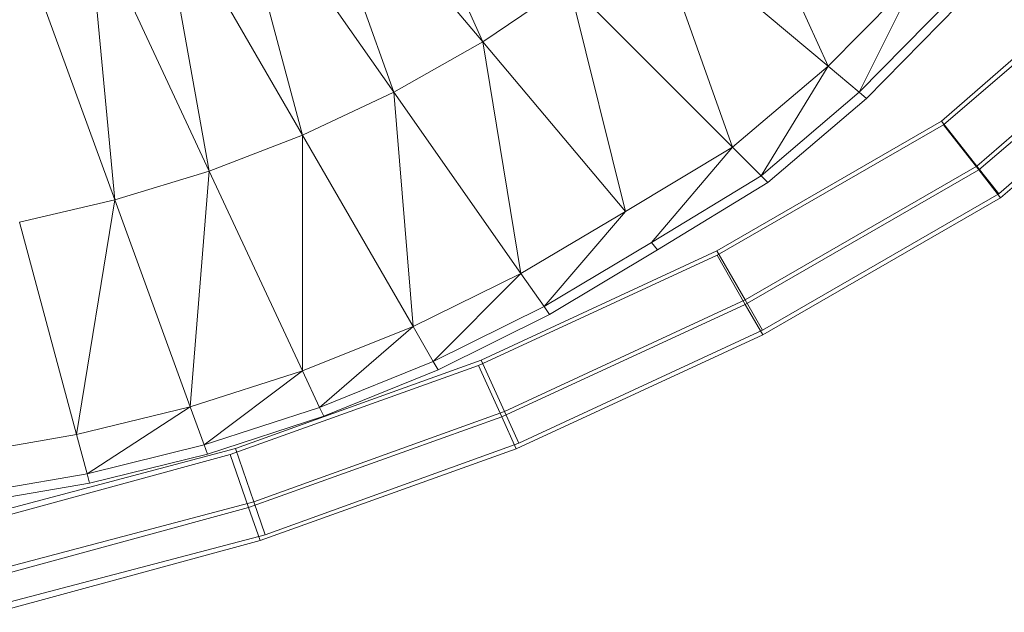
# Model space of a CAD drawing. Header units: metres. Extents: x 391.1 to 427.5, y 12.8 to 28.4.
# Tile 150 of 206: x 407.9232 to 408.0435, y 26.2733 to 26.3458. Entities that reach past the tile are written whole.
import ezdxf

# ---------------------------------------------------------------- set-up
doc = ezdxf.new("R2010")
doc.units = ezdxf.units.M
doc.layers.add('A-DETL-____-MBND', color=7, linetype='Continuous', lineweight=18)

# ---------------------------------------------------------------- blocks, each defined once
blk = doc.blocks.new('Family - Inodor PA-152192-03_TEL_P0A')
at = {"layer": 'A-DETL-____-MBND', "color": 253, "true_color": 0xaaaaaa}
for p, q in [((0.58831, 0.12256), (0.60285, 0.09039)), ((0.60285, 0.09039), (0.5801, 0.11751)), ((0.5801, 0.11751), (0.59196, 0.08422)), ((0.63275, 0.11463), (0.64505, 0.08739)), ((0.59196, 0.08422), (0.57169, 0.11317)), ((0.57169, 0.11317), (0.58079, 0.07896)), ((0.58079, 0.07896), (0.56314, 0.10952)), ((0.56314, 0.10952), (0.5694, 0.07457)), ((0.5694, 0.07457), (0.55451, 0.1065)), ((0.55451, 0.1065), (0.55786, 0.07104)), ((0.64505, 0.08739), (0.62337, 0.10559)), ((0.62337, 0.10559), (0.63337, 0.0775)), ((0.55786, 0.07104), (0.54583, 0.10408)), ((0.61336, 0.09751), (0.60285, 0.09039)), ((0.63337, 0.0775), (0.61336, 0.09751)), ((0.61336, 0.09751), (0.62027, 0.06963)), ((0.65593, 0.0984), (0.64505, 0.08739)), ((0.64884, 0.08421), (0.65593, 0.0984)), ((0.65998, 0.09556), (0.64884, 0.08421)), ((0.66095, 0.09488), (0.64975, 0.08345)), ((0.60285, 0.09039), (0.59196, 0.08422)), ((0.62027, 0.06963), (0.60285, 0.09039)), ((0.60285, 0.09039), (0.60749, 0.06204)), ((0.6589, 0.08065), (0.66938, 0.08979)), ((0.6589, 0.08065), (0.66938, 0.08979)), ((0.6589, 0.08065), (0.66938, 0.08979)), ((0.66938, 0.08979), (0.6589, 0.08065)), ((0.65915, 0.08023), (0.6692, 0.08882)), ((0.65915, 0.08023), (0.6692, 0.08882)), ((0.64505, 0.08739), (0.63337, 0.0775)), ((0.63687, 0.074), (0.64505, 0.08739)), ((0.64884, 0.08421), (0.64505, 0.08739)), ((0.67448, 0.08497), (0.66324, 0.07516)), ((0.67448, 0.08497), (0.66324, 0.07516)), ((0.59196, 0.08422), (0.58079, 0.07896)), ((0.60749, 0.06204), (0.59196, 0.08422)), ((0.59196, 0.08422), (0.59431, 0.05554)), ((0.64884, 0.08421), (0.63687, 0.074)), ((0.64975, 0.08345), (0.6377, 0.07316)), ((0.64975, 0.08345), (0.64884, 0.08421)), ((0.66346, 0.07472), (0.67427, 0.08395)), ((0.66346, 0.07472), (0.67427, 0.08395)), ((0.67764, 0.08198), (0.66592, 0.07176)), ((0.67764, 0.08198), (0.66592, 0.07176)), ((0.63146, 0.06481), (0.6589, 0.08065)), ((0.63146, 0.06481), (0.6589, 0.08065)), ((0.63146, 0.06481), (0.6589, 0.08065)), ((0.6589, 0.08065), (0.63146, 0.06481)), ((0.6589, 0.08065), (0.66324, 0.07516)), ((0.66324, 0.07516), (0.6589, 0.08065)), ((0.66612, 0.07131), (0.6774, 0.08095)), ((0.66612, 0.07131), (0.6774, 0.08095)), ((0.63148, 0.06427), (0.65915, 0.08023)), ((0.63148, 0.06427), (0.65915, 0.08023)), ((0.65915, 0.08023), (0.66346, 0.07472)), ((0.66346, 0.07472), (0.65915, 0.08023)), ((0.58079, 0.07896), (0.5694, 0.07457)), ((0.59431, 0.05554), (0.58079, 0.07896)), ((0.58079, 0.07896), (0.5808, 0.05012)), ((0.63337, 0.0775), (0.62027, 0.06963)), ((0.62345, 0.06584), (0.63337, 0.0775)), ((0.63687, 0.074), (0.63337, 0.0775)), ((0.66324, 0.07516), (0.63492, 0.05881)), ((0.66324, 0.07516), (0.63492, 0.05881)), ((0.63493, 0.05826), (0.66346, 0.07472)), ((0.63493, 0.05826), (0.66346, 0.07472)), ((0.66324, 0.07516), (0.66592, 0.07176)), ((0.66592, 0.07176), (0.66324, 0.07516)), ((0.66346, 0.07472), (0.66612, 0.07131)), ((0.66612, 0.07131), (0.66346, 0.07472)), ((0.5694, 0.07457), (0.55786, 0.07104)), ((0.5694, 0.07457), (0.56708, 0.04571)), ((0.5808, 0.05012), (0.5694, 0.07457)), ((0.63687, 0.074), (0.62345, 0.06584)), ((0.6377, 0.07316), (0.63687, 0.074)), ((0.6377, 0.07316), (0.62421, 0.06494)), ((0.55786, 0.07104), (0.54621, 0.06833)), ((0.55786, 0.07104), (0.55318, 0.04232)), ((0.56708, 0.04571), (0.55786, 0.07104)), ((0.66592, 0.07176), (0.63705, 0.05509)), ((0.66592, 0.07176), (0.63705, 0.05509)), ((0.63706, 0.05455), (0.66612, 0.07131)), ((0.63706, 0.05455), (0.66612, 0.07131)), ((0.62027, 0.06963), (0.60749, 0.06204)), ((0.61033, 0.05799), (0.62027, 0.06963)), ((0.55318, 0.04232), (0.54621, 0.06833)), ((0.62345, 0.06584), (0.61033, 0.05799)), ((0.62421, 0.06494), (0.62345, 0.06584)), ((0.6023, 0.05077), (0.63148, 0.06427)), ((0.6023, 0.05077), (0.63148, 0.06427)), ((0.60263, 0.05143), (0.63146, 0.06481)), ((0.60263, 0.05143), (0.63146, 0.06481)), ((0.60263, 0.05143), (0.63146, 0.06481)), ((0.63146, 0.06481), (0.60263, 0.05143)), ((0.62421, 0.06494), (0.61101, 0.05702)), ((0.63146, 0.06481), (0.63492, 0.05881)), ((0.63492, 0.05881), (0.63146, 0.06481)), ((0.63148, 0.06427), (0.63493, 0.05826)), ((0.63493, 0.05826), (0.63148, 0.06427)), ((0.60749, 0.06204), (0.59431, 0.05554)), ((0.59678, 0.05125), (0.60749, 0.06204)), ((0.61033, 0.05799), (0.60749, 0.06204)), ((0.61033, 0.05799), (0.59678, 0.05125)), ((0.60515, 0.04449), (0.63493, 0.05826)), ((0.60515, 0.04449), (0.63493, 0.05826)), ((0.63492, 0.05881), (0.60549, 0.04515)), ((0.63492, 0.05881), (0.60549, 0.04515)), ((0.61101, 0.05702), (0.61033, 0.05799)), ((0.63492, 0.05881), (0.63705, 0.05509)), ((0.63705, 0.05509), (0.63492, 0.05881)), ((0.63493, 0.05826), (0.63706, 0.05455)), ((0.63706, 0.05455), (0.63493, 0.05826)), ((0.61101, 0.05702), (0.59737, 0.05023)), ((0.59431, 0.05554), (0.5808, 0.05012)), ((0.58289, 0.04563), (0.59431, 0.05554)), ((0.59678, 0.05125), (0.59431, 0.05554)), ((0.60692, 0.0406), (0.63706, 0.05455)), ((0.60692, 0.0406), (0.63706, 0.05455)), ((0.63705, 0.05509), (0.60725, 0.04126)), ((0.63705, 0.05509), (0.60725, 0.04126)), ((0.57194, 0.03989), (0.6023, 0.05077)), ((0.57194, 0.03989), (0.6023, 0.05077)), ((0.57262, 0.04061), (0.60263, 0.05143)), ((0.57262, 0.04061), (0.60263, 0.05143)), ((0.57262, 0.04061), (0.60263, 0.05143)), ((0.60263, 0.05143), (0.57262, 0.04061)), ((0.59678, 0.05125), (0.58289, 0.04563)), ((0.59737, 0.05023), (0.59678, 0.05125)), ((0.6023, 0.05077), (0.60515, 0.04449)), ((0.60515, 0.04449), (0.6023, 0.05077)), ((0.60263, 0.05143), (0.60549, 0.04515)), ((0.60549, 0.04515), (0.60263, 0.05143)), ((0.5808, 0.05012), (0.56708, 0.04571)), ((0.5808, 0.05012), (0.56877, 0.04106)), ((0.58289, 0.04563), (0.5808, 0.05012)), ((0.59737, 0.05023), (0.5834, 0.04456)), ((0.56708, 0.04571), (0.55318, 0.04232)), ((0.56708, 0.04571), (0.55446, 0.03754)), ((0.56877, 0.04106), (0.56708, 0.04571)), ((0.58289, 0.04563), (0.56877, 0.04106)), ((0.5834, 0.04456), (0.56917, 0.03995)), ((0.60549, 0.04515), (0.57486, 0.0341)), ((0.60549, 0.04515), (0.57486, 0.0341)), ((0.5834, 0.04456), (0.58289, 0.04563)), ((0.60549, 0.04515), (0.60725, 0.04126)), ((0.60725, 0.04126), (0.60549, 0.04515)), ((0.57421, 0.0334), (0.60515, 0.04449)), ((0.57421, 0.0334), (0.60515, 0.04449)), ((0.60515, 0.04449), (0.60692, 0.0406)), ((0.60692, 0.0406), (0.60515, 0.04449)), ((0.55318, 0.04232), (0.53917, 0.03991)), ((0.55446, 0.03754), (0.55318, 0.04232)), ((0.56877, 0.04106), (0.55446, 0.03754)), ((0.56917, 0.03995), (0.56877, 0.04106)), ((0.60725, 0.04126), (0.57625, 0.03008)), ((0.60725, 0.04126), (0.57625, 0.03008)), ((0.54073, 0.03138), (0.57194, 0.03989)), ((0.54073, 0.03138), (0.57194, 0.03989)), ((0.54169, 0.03244), (0.57262, 0.04061)), ((0.54169, 0.03244), (0.57262, 0.04061)), ((0.54169, 0.03244), (0.57262, 0.04061)), ((0.57262, 0.04061), (0.54169, 0.03244)), ((0.56917, 0.03995), (0.55477, 0.03639)), ((0.57194, 0.03989), (0.57421, 0.0334)), ((0.57421, 0.0334), (0.57194, 0.03989)), ((0.57262, 0.04061), (0.57486, 0.0341)), ((0.57486, 0.0341), (0.57262, 0.04061)), ((0.57561, 0.02938), (0.60692, 0.0406)), ((0.57561, 0.02938), (0.60692, 0.0406)), ((0.55446, 0.03754), (0.54002, 0.03504)), ((0.55477, 0.03639), (0.55446, 0.03754)), ((0.55477, 0.03639), (0.54023, 0.03387)), ((0.57486, 0.0341), (0.5433, 0.02577)), ((0.57486, 0.0341), (0.5433, 0.02577)), ((0.57486, 0.0341), (0.57625, 0.03008)), ((0.57625, 0.03008), (0.57486, 0.0341)), ((0.54235, 0.02471), (0.57421, 0.0334)), ((0.54235, 0.02471), (0.57421, 0.0334)), ((0.57421, 0.0334), (0.57561, 0.02938)), ((0.57561, 0.02938), (0.57421, 0.0334)), ((0.54336, 0.02059), (0.57561, 0.02938)), ((0.54336, 0.02059), (0.57561, 0.02938)), ((0.57625, 0.03008), (0.5443, 0.02165)), ((0.57625, 0.03008), (0.5443, 0.02165))]:
    blk.add_line(p, q, dxfattribs=at)
blk = doc.blocks.new('LONDR55-XX_ZZ-ARQ-CAA-M3D-Londres55_ifc-1-03_TEL_P0A')
at = {"layer": 'A-DETL-____-MBND', "color": 253, "lineweight": 18, "true_color": 0xaaaaaa}
blk.add_blockref('Family - Inodor PA-152192-03_TEL_P0A', (407.37693, 26.25274), dxfattribs=at)

msp = doc.modelspace()

# ---------------------------------------------------------------- block references
at = {"lineweight": 5}
msp.add_blockref('LONDR55-XX_ZZ-ARQ-CAA-M3D-Londres55_ifc-1-03_TEL_P0A', (0, 0), dxfattribs=at)

doc.saveas('drawing.dxf')
